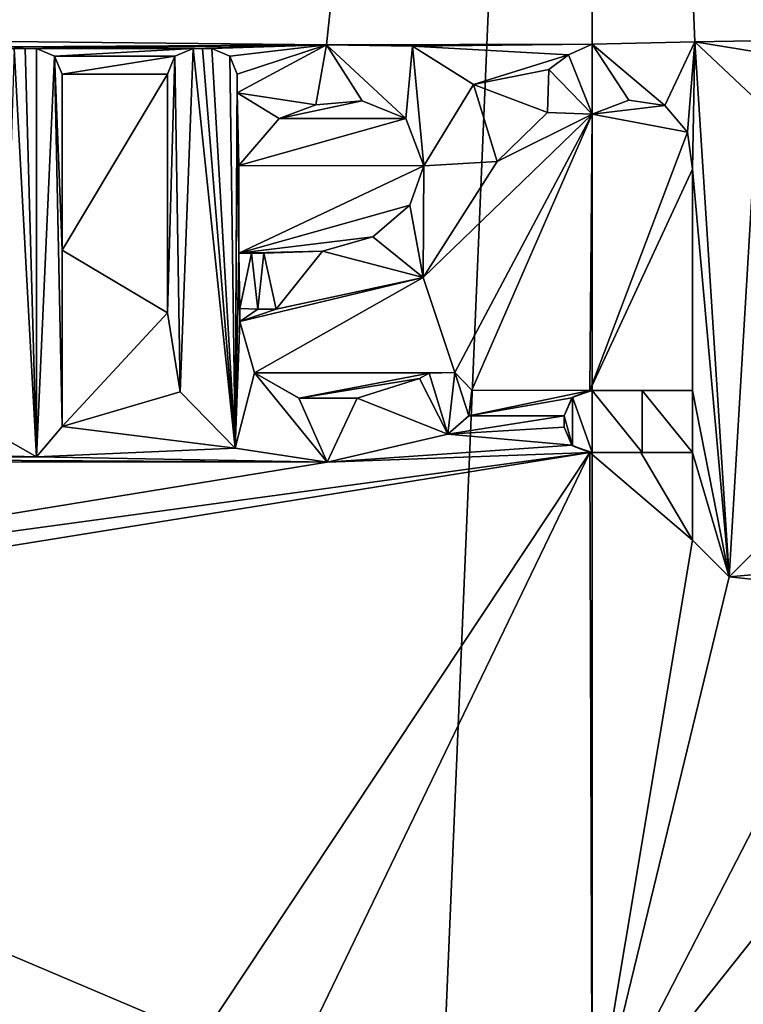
# Model space of a CAD drawing. Header units: millimetres. Extents: x -198 to 35, y -266 to 413.
# Tile 83 of 98: x -51.07 to -48.32, y -41.27 to -37.54. Entities that reach past the tile are written whole.
import ezdxf

# ---------------------------------------------------------------- set-up
doc = ezdxf.new("R2010")
doc.units = ezdxf.units.MM
doc.header["$LTSCALE"] = 87.30003
for name, color, linetype in [('1286', 7, 'CONTINUOUS'), ('1287', 7, 'CONTINUOUS'), ('1288', 7, 'CONTINUOUS'), ('1289', 7, 'CONTINUOUS'), ('1388', 7, 'CONTINUOUS'), ('1391', 7, 'CONTINUOUS'), ('1392', 7, 'CONTINUOUS'), ('1393', 7, 'CONTINUOUS'), ('1394', 7, 'CONTINUOUS'), ('1395', 7, 'CONTINUOUS'), ('1396', 7, 'CONTINUOUS'), ('1397', 7, 'CONTINUOUS'), ('1398', 7, 'CONTINUOUS'), ('1399', 7, 'CONTINUOUS'), ('1400', 7, 'CONTINUOUS'), ('1401', 7, 'CONTINUOUS'), ('1402', 7, 'CONTINUOUS'), ('1403', 7, 'CONTINUOUS'), ('1404', 7, 'CONTINUOUS'), ('1405', 7, 'CONTINUOUS'), ('1406', 7, 'CONTINUOUS'), ('1407', 7, 'CONTINUOUS'), ('1408', 7, 'CONTINUOUS'), ('1409', 7, 'CONTINUOUS'), ('1410', 7, 'CONTINUOUS'), ('1411', 7, 'CONTINUOUS'), ('1412', 7, 'CONTINUOUS'), ('1413', 7, 'CONTINUOUS'), ('1414', 7, 'CONTINUOUS'), ('1415', 7, 'CONTINUOUS'), ('1416', 7, 'CONTINUOUS'), ('1417', 7, 'CONTINUOUS'), ('1418', 7, 'CONTINUOUS'), ('1419', 7, 'CONTINUOUS'), ('1420', 7, 'CONTINUOUS'), ('879', 7, 'CONTINUOUS'), ('923', 7, 'CONTINUOUS')]:
    doc.layers.add(name, color=color, linetype=linetype)

msp = doc.modelspace()

# ---------------------------------------------------------------- linework, layer by layer
at = {"layer": '1286', "color": 7, "linetype": 'Continuous'}
for points in [[(-48.894, -28.1001, 71.9474), (-53.434, -28.0968, 71.3632), (-58.1168, -37.6766, 69.966), (-48.894, -28.1001, 71.9474)], [(-58.047, -37.6469, 69.9929), (-48.894, -28.1001, 71.9474), (-58.1168, -37.6766, 69.966), (-58.047, -37.6469, 69.9929)], [(-57.442, -37.5979, 70.2243), (-48.894, -28.1001, 71.9474), (-58.047, -37.6469, 69.9929), (-57.442, -37.5979, 70.2243)], [(-48.894, -28.1001, 71.9474), (-57.442, -37.5979, 70.2243), (-53.188, -37.5979, 71.4771), (-48.894, -28.1001, 71.9474)], [(-49.903, -37.6321, 71.9196), (-48.894, -28.1001, 71.9474), (-53.188, -37.5979, 71.4771), (-49.903, -37.6321, 71.9196)], [(-48.894, -28.1001, 71.9474), (-49.903, -37.6321, 71.9196), (-48.894, -37.6297, 71.9474), (-48.894, -28.1001, 71.9474)], [(-52.099, -37.6469, 71.6798), (-49.903, -37.6321, 71.9196), (-53.188, -37.5979, 71.4771), (-52.099, -37.6469, 71.6798)], [(-52.0565, -37.6469, 71.6866), (-49.903, -37.6321, 71.9196), (-52.099, -37.6469, 71.6798), (-52.0565, -37.6469, 71.6866)], [(-52.014, -37.6469, 71.6933), (-49.903, -37.6321, 71.9196), (-52.0565, -37.6469, 71.6866), (-52.014, -37.6469, 71.6933)], [(-51.088, -37.6469, 71.8193), (-49.903, -37.6321, 71.9196), (-52.014, -37.6469, 71.6933), (-51.088, -37.6469, 71.8193)], [(-49.903, -37.6321, 71.9196), (-51.088, -37.6469, 71.8193), (-51.0455, -37.6469, 71.8241), (-49.903, -37.6321, 71.9196)], [(-51.003, -37.6469, 71.8288), (-49.903, -37.6321, 71.9196), (-51.0455, -37.6469, 71.8241), (-51.003, -37.6469, 71.8288)], [(-50.409, -37.6469, 71.8854), (-49.903, -37.6321, 71.9196), (-51.003, -37.6469, 71.8288), (-50.409, -37.6469, 71.8854)], [(-50.9343, -37.6754, 71.8363), (-50.409, -37.6469, 71.8854), (-51.003, -37.6469, 71.8288), (-50.9343, -37.6754, 71.8363)], [(-50.4776, -37.6754, 71.8798), (-50.409, -37.6469, 71.8854), (-50.9343, -37.6754, 71.8363), (-50.4776, -37.6754, 71.8798)], [(-50.3735, -37.6469, 71.8883), (-49.903, -37.6321, 71.9196), (-50.409, -37.6469, 71.8854), (-50.3735, -37.6469, 71.8883)], [(-50.338, -37.6469, 71.891), (-49.903, -37.6321, 71.9196), (-50.3735, -37.6469, 71.8883), (-50.338, -37.6469, 71.891)], [(-50.2694, -37.6754, 71.8962), (-49.903, -37.6321, 71.9196), (-50.338, -37.6469, 71.891), (-50.2694, -37.6754, 71.8962)], [(-50.241, -37.7439, 71.8983), (-49.903, -37.6321, 71.9196), (-50.2694, -37.6754, 71.8962), (-50.241, -37.7439, 71.8983)], [(-50.241, -37.8149, 71.8983), (-49.903, -37.6321, 71.9196), (-50.241, -37.7439, 71.8983), (-50.241, -37.8149, 71.8983)], [(-49.903, -37.6321, 71.9196), (-49.5765, -37.6371, 71.9346), (-48.894, -37.6297, 71.9474), (-49.903, -37.6321, 71.9196)], [(-48.894, -37.6297, 71.9474), (-49.5765, -37.6371, 71.9346), (-48.9844, -37.6703, 71.9472), (-48.894, -37.6297, 71.9474)], [(-49.5765, -37.6371, 71.9346), (-49.344, -37.7832, 71.9419), (-48.9844, -37.6703, 71.9472), (-49.5765, -37.6371, 71.9346)], [(-50.906, -37.7439, 71.8394), (-50.4776, -37.6754, 71.8798), (-50.9343, -37.6754, 71.8363), (-50.906, -37.7439, 71.8394)], [(-50.506, -37.7439, 71.8775), (-50.4776, -37.6754, 71.8798), (-50.906, -37.7439, 71.8394), (-50.506, -37.7439, 71.8775)], [(-48.9844, -37.6703, 71.9472), (-49.344, -37.7832, 71.9419), (-49.059, -37.7259, 71.9467), (-48.9844, -37.6703, 71.9472)], [(-49.059, -37.7259, 71.9467), (-49.344, -37.7832, 71.9419), (-49.0637, -37.8891, 71.9466), (-49.059, -37.7259, 71.9467)], [(-50.506, -38.6489, 71.8783), (-50.506, -37.7439, 71.8775), (-50.906, -38.4121, 71.8403), (-50.506, -38.6489, 71.8783)], [(-50.906, -38.4121, 71.8403), (-50.506, -37.7439, 71.8775), (-50.906, -37.7439, 71.8394), (-50.906, -38.4121, 71.8403)], [(-49.344, -37.7832, 71.9419), (-49.255, -38.0749, 71.9439), (-49.0637, -37.8891, 71.9466), (-49.344, -37.7832, 71.9419)], [(-49.9431, -37.8604, 71.9175), (-50.0815, -37.9124, 71.9092), (-49.7676, -37.8457, 71.9266), (-49.9431, -37.8604, 71.9175)], [(-49.7676, -37.8457, 71.9266), (-50.0815, -37.9124, 71.9092), (-49.6013, -37.912, 71.9337), (-49.7676, -37.8457, 71.9266)], [(-50.0815, -37.9124, 71.9092), (-50.235, -38.0899, 71.899), (-49.6013, -37.912, 71.9337), (-50.0815, -37.9124, 71.9092)], [(-49.6013, -37.912, 71.9337), (-50.235, -38.0899, 71.899), (-49.533, -38.0919, 71.9363), (-49.6013, -37.912, 71.9337)], [(-49.255, -38.0749, 71.9439), (-49.5358, -38.5159, 71.9362), (-48.894, -37.8962, 71.9474), (-49.255, -38.0749, 71.9439)], [(-49.5358, -38.5159, 71.9362), (-49.4157, -38.8757, 71.94), (-48.894, -37.8962, 71.9474), (-49.5358, -38.5159, 71.9362)], [(-49.4157, -38.8757, 71.94), (-49.3512, -38.9426, 71.9418), (-48.894, -37.8962, 71.9474), (-49.4157, -38.8757, 71.94)], [(-48.894, -37.8962, 71.9474), (-49.3512, -38.9426, 71.9418), (-48.903, -38.9439, 71.9474), (-48.894, -37.8962, 71.9474)], [(-49.0637, -37.8891, 71.9466), (-49.255, -38.0749, 71.9439), (-48.894, -37.8962, 71.9474), (-49.0637, -37.8891, 71.9466)], [(-49.533, -38.0919, 71.9363), (-50.235, -38.0899, 71.899), (-50.235, -38.4229, 71.8992), (-49.533, -38.0919, 71.9363)], [(-49.5859, -38.2406, 71.9344), (-49.533, -38.0919, 71.9363), (-50.235, -38.4229, 71.8992), (-49.5859, -38.2406, 71.9344)], [(-49.7261, -38.361, 71.9286), (-49.5859, -38.2406, 71.9344), (-50.235, -38.4229, 71.8992), (-49.7261, -38.361, 71.9286)], [(-49.917, -38.4149, 71.9191), (-49.7261, -38.361, 71.9286), (-50.235, -38.4229, 71.8992), (-49.917, -38.4149, 71.9191)], [(-50.906, -39.0809, 71.8412), (-50.506, -38.6489, 71.8783), (-50.906, -38.4121, 71.8403), (-50.906, -39.0809, 71.8412)], [(-50.1875, -38.4229, 71.9025), (-49.917, -38.4149, 71.9191), (-50.235, -38.4229, 71.8992), (-50.1875, -38.4229, 71.9025)], [(-50.14, -38.4229, 71.9057), (-49.917, -38.4149, 71.9191), (-50.1875, -38.4229, 71.9025), (-50.14, -38.4229, 71.9057)], [(-49.5358, -38.5159, 71.9362), (-50.094, -38.6359, 71.9088), (-50.231, -38.6819, 71.8996), (-49.5358, -38.5159, 71.9362)], [(-50.1754, -38.8776, 71.9036), (-49.5358, -38.5159, 71.9362), (-50.231, -38.6819, 71.8996), (-50.1754, -38.8776, 71.9036)], [(-49.4157, -38.8757, 71.94), (-49.5358, -38.5159, 71.9362), (-50.1754, -38.8776, 71.9036), (-49.4157, -38.8757, 71.94)], [(-50.4578, -38.9491, 71.8825), (-50.506, -38.6489, 71.8783), (-50.906, -39.0809, 71.8412), (-50.4578, -38.9491, 71.8825)], [(-50.231, -38.6329, 71.8996), (-50.231, -38.6819, 71.8996), (-50.1633, -38.6355, 71.9042), (-50.231, -38.6329, 71.8996)], [(-50.231, -38.6819, 71.8996), (-50.094, -38.6359, 71.9088), (-50.1633, -38.6355, 71.9042), (-50.231, -38.6819, 71.8996)], [(-49.513, -38.8779, 71.9371), (-49.4157, -38.8757, 71.94), (-50.1754, -38.8776, 71.9036), (-49.513, -38.8779, 71.9371)], [(-50.0067, -38.9738, 71.9143), (-49.513, -38.8779, 71.9371), (-50.1754, -38.8776, 71.9036), (-50.0067, -38.9738, 71.9143)], [(-49.549, -38.8989, 71.9358), (-49.513, -38.8779, 71.9371), (-50.0067, -38.9738, 71.9143), (-49.549, -38.8989, 71.9358)], [(-49.7856, -38.9732, 71.926), (-49.549, -38.8989, 71.9358), (-50.0067, -38.9738, 71.9143), (-49.7856, -38.9732, 71.926)], [(-50.2494, -39.163, 71.8986), (-50.4578, -38.9491, 71.8825), (-50.906, -39.0809, 71.8412), (-50.2494, -39.163, 71.8986)], [(-49.3512, -38.9426, 71.9418), (-49.362, -39.0397, 71.9415), (-48.903, -38.9439, 71.9474), (-49.3512, -38.9426, 71.9418)], [(-48.903, -38.9439, 71.9474), (-49.362, -39.0397, 71.9415), (-48.9714, -38.9722, 71.9473), (-48.903, -38.9439, 71.9474)], [(-48.9714, -38.9722, 71.9473), (-49.362, -39.0397, 71.9415), (-49, -39.0409, 71.9471), (-48.9714, -38.9722, 71.9473)], [(-49.362, -39.0397, 71.9415), (-49.442, -39.1099, 71.9393), (-49, -39.0409, 71.9471), (-49.362, -39.0397, 71.9415)], [(-49, -39.0409, 71.9471), (-49.442, -39.1099, 71.9393), (-49, -39.0829, 71.9471), (-49, -39.0409, 71.9471)], [(-51.0025, -39.1961, 71.8312), (-50.2494, -39.163, 71.8986), (-50.906, -39.0809, 71.8412), (-51.0025, -39.1961, 71.8312)], [(-49.442, -39.1099, 71.9393), (-49.9001, -39.2159, 71.9203), (-48.9715, -39.1517, 71.9473), (-49.442, -39.1099, 71.9393)], [(-49, -39.0829, 71.9471), (-49.442, -39.1099, 71.9393), (-48.9715, -39.1517, 71.9473), (-49, -39.0829, 71.9471)], [(-51.1329, -39.1209, 71.8165), (-51.4662, -39.1833, 71.776), (-51.0025, -39.1961, 71.8312), (-51.1329, -39.1209, 71.8165)], [(-48.9715, -39.1517, 71.9473), (-49.9001, -39.2159, 71.9203), (-48.903, -39.1799, 71.9474), (-48.9715, -39.1517, 71.9473)], [(-53.614, -39.8214, 71.3982), (-53.7533, -39.9609, 71.3677), (-48.903, -39.1799, 71.9474), (-53.614, -39.8214, 71.3982)], [(-48.903, -39.1799, 71.9474), (-53.7533, -39.9609, 71.3677), (-50.3728, -41.3959, 71.8911), (-48.903, -39.1799, 71.9474)], [(-49.9001, -39.2159, 71.9203), (-53.614, -39.8214, 71.3982), (-48.903, -39.1799, 71.9474), (-49.9001, -39.2159, 71.9203)], [(-51.4662, -39.1833, 71.776), (-51.7578, -39.2062, 71.7362), (-51.0025, -39.1961, 71.8312), (-51.4662, -39.1833, 71.776)], [(-49.9001, -39.2159, 71.9203), (-50.2494, -39.163, 71.8986), (-51.0025, -39.1961, 71.8312), (-49.9001, -39.2159, 71.9203)], [(-50.1028, -41.6661, 71.9097), (-48.903, -39.1799, 71.9474), (-50.3728, -41.3959, 71.8911), (-50.1028, -41.6661, 71.9097)], [(-48.894, -41.7922, 71.9474), (-48.903, -39.1799, 71.9474), (-50.1028, -41.6661, 71.9097), (-48.894, -41.7922, 71.9474)], [(-49.9001, -39.2159, 71.9203), (-53.2403, -39.2135, 71.4751), (-53.614, -39.8214, 71.3982), (-49.9001, -39.2159, 71.9203)], [(-49.9001, -39.2159, 71.9203), (-51.7578, -39.2062, 71.7362), (-53.2403, -39.2135, 71.4751), (-49.9001, -39.2159, 71.9203)], [(-51.7578, -39.2062, 71.7362), (-49.9001, -39.2159, 71.9203), (-51.0025, -39.1961, 71.8312), (-51.7578, -39.2062, 71.7362)], [(-50.3728, -41.3959, 71.8911), (-53.7533, -39.9609, 71.3677), (-52.7079, -42.5386, 71.5936), (-50.3728, -41.3959, 71.8911)]]:
    msp.add_3dface(points, dxfattribs=at)
at = {"layer": '1287', "color": 7, "linetype": 'Continuous'}
for points in [[(-44.354, -28.0968, 71.3632), (-48.894, -28.1001, 71.9474), (-40.939, -37.5979, 70.4397), (-44.354, -28.0968, 71.3632)], [(-48.894, -28.1001, 71.9474), (-48.894, -37.6297, 71.9474), (-48.5051, -37.6211, 71.9433), (-48.894, -28.1001, 71.9474)], [(-40.939, -37.5979, 70.4397), (-48.894, -28.1001, 71.9474), (-47.167, -37.5979, 71.8672), (-40.939, -37.5979, 70.4397)], [(-47.167, -37.5979, 71.8672), (-48.894, -28.1001, 71.9474), (-48.5051, -37.6211, 71.9433), (-47.167, -37.5979, 71.8672)], [(-47.6819, -37.7549, 71.9075), (-47.167, -37.5979, 71.8672), (-48.5051, -37.6211, 71.9433), (-47.6819, -37.7549, 71.9075)], [(-48.267, -37.8449, 71.9366), (-47.6819, -37.7549, 71.9075), (-48.5051, -37.6211, 71.9433), (-48.267, -37.8449, 71.9366)], [(-48.7551, -37.8423, 71.9469), (-48.894, -37.8962, 71.9474), (-48.6186, -37.8623, 71.9453), (-48.7551, -37.8423, 71.9469)], [(-48.6186, -37.8623, 71.9453), (-48.894, -37.8962, 71.9474), (-48.5328, -37.9636, 71.9438), (-48.6186, -37.8623, 71.9453)], [(-48.894, -37.8962, 71.9474), (-48.903, -38.9439, 71.9474), (-48.5328, -37.9636, 71.9438), (-48.894, -37.8962, 71.9474)], [(-48.5328, -37.9636, 71.9438), (-48.903, -38.9439, 71.9474), (-48.513, -38.1049, 71.9434), (-48.5328, -37.9636, 71.9438)], [(-48.513, -38.1049, 71.9434), (-48.903, -38.9439, 71.9474), (-48.513, -38.9439, 71.9435), (-48.513, -38.1049, 71.9434)], [(-48.513, -38.9439, 71.9435), (-48.903, -38.9439, 71.9474), (-48.7097, -38.9439, 71.9465), (-48.513, -38.9439, 71.9435)], [(-48.903, -39.1799, 71.9474), (-48.894, -41.7922, 71.9474), (-48.513, -39.5119, 71.9435), (-48.903, -39.1799, 71.9474)], [(-48.7097, -39.1799, 71.9465), (-48.903, -39.1799, 71.9474), (-48.513, -39.5119, 71.9435), (-48.7097, -39.1799, 71.9465)], [(-48.513, -39.1799, 71.9435), (-48.7097, -39.1799, 71.9465), (-48.513, -39.5119, 71.9435), (-48.513, -39.1799, 71.9435)], [(-48.513, -39.5119, 71.9435), (-48.894, -41.7922, 71.9474), (-48.3741, -39.6509, 71.9402), (-48.513, -39.5119, 71.9435)], [(-48.3741, -39.6509, 71.9402), (-47.8855, -39.6083, 71.9204), (-48.235, -39.5119, 71.9358), (-48.3741, -39.6509, 71.9402)], [(-47.822, -39.7089, 71.9169), (-47.8855, -39.6083, 71.9204), (-48.3741, -39.6509, 71.9402), (-47.822, -39.7089, 71.9169)], [(-48.894, -41.7922, 71.9474), (-47.822, -39.7089, 71.9169), (-48.3741, -39.6509, 71.9402), (-48.894, -41.7922, 71.9474)], [(-48.894, -83.607, 71.9474), (-38.275, -87.7122, 70.5089), (-39.644, -39.6929, 69.9948), (-48.894, -83.607, 71.9474)], [(-48.894, -59.4188, 71.9474), (-48.894, -83.607, 71.9474), (-39.644, -39.6929, 69.9948), (-48.894, -59.4188, 71.9474)], [(-48.894, -59.4188, 71.9474), (-39.644, -39.6929, 69.9948), (-45.0659, -46.15, 71.6057), (-48.894, -59.4188, 71.9474)], [(-47.822, -39.7089, 71.9169), (-48.894, -41.7922, 71.9474), (-47.3624, -39.8663, 71.8859), (-47.822, -39.7089, 71.9169)], [(-48.894, -41.7922, 71.9474), (-45.3212, -39.9609, 71.6263), (-47.3624, -39.8663, 71.8859), (-48.894, -41.7922, 71.9474)], [(-45.3212, -39.9609, 71.6263), (-48.894, -41.7922, 71.9474), (-46.2653, -41.6286, 71.7733), (-45.3212, -39.9609, 71.6263)]]:
    msp.add_3dface(points, dxfattribs=at)
at = {"layer": '1288', "color": 7, "linetype": 'Continuous'}
for points in [[(-51.0025, -39.1961, 71.8815), (-51.088, -37.6469, 71.8696), (-51.1329, -39.1209, 71.8669), (-51.0025, -39.1961, 71.8815)], [(-51.0455, -37.6469, 71.8744), (-51.088, -37.6469, 71.8696), (-51.0025, -39.1961, 71.8815), (-51.0455, -37.6469, 71.8744)], [(-51.003, -37.6469, 71.8791), (-51.0455, -37.6469, 71.8744), (-51.0025, -39.1961, 71.8815), (-51.003, -37.6469, 71.8791)], [(-50.9343, -37.6754, 71.8866), (-51.003, -37.6469, 71.8791), (-51.0025, -39.1961, 71.8815), (-50.9343, -37.6754, 71.8866)], [(-50.4776, -37.6754, 71.93), (-50.4578, -38.9491, 71.9327), (-50.409, -37.6469, 71.9356), (-50.4776, -37.6754, 71.93)], [(-50.4578, -38.9491, 71.9327), (-50.2494, -39.163, 71.9487), (-50.409, -37.6469, 71.9356), (-50.4578, -38.9491, 71.9327)], [(-50.409, -37.6469, 71.9356), (-50.2494, -39.163, 71.9487), (-50.3735, -37.6469, 71.9384), (-50.409, -37.6469, 71.9356)], [(-50.3735, -37.6469, 71.9384), (-50.2494, -39.163, 71.9487), (-50.338, -37.6469, 71.9412), (-50.3735, -37.6469, 71.9384)], [(-50.338, -37.6469, 71.9412), (-50.2494, -39.163, 71.9487), (-50.2694, -37.6754, 71.9463), (-50.338, -37.6469, 71.9412)], [(-50.241, -37.8149, 71.9485), (-49.943, -37.8604, 71.9676), (-49.903, -37.6321, 71.9697), (-50.241, -37.8149, 71.9485)], [(-49.943, -37.8604, 71.9676), (-49.7676, -37.8457, 71.9766), (-49.903, -37.6321, 71.9697), (-49.943, -37.8604, 71.9676)], [(-49.7676, -37.8457, 71.9766), (-49.6013, -37.912, 71.9838), (-49.903, -37.6321, 71.9697), (-49.7676, -37.8457, 71.9766)], [(-49.903, -37.6321, 71.9697), (-49.6013, -37.912, 71.9838), (-49.5765, -37.6371, 71.9847), (-49.903, -37.6321, 71.9697)], [(-49.6013, -37.912, 71.9838), (-49.533, -38.0919, 71.9863), (-49.5765, -37.6371, 71.9847), (-49.6013, -37.912, 71.9838)], [(-49.5765, -37.6371, 71.9847), (-49.533, -38.0919, 71.9863), (-49.344, -37.7833, 71.9919), (-49.5765, -37.6371, 71.9847)], [(-48.9844, -37.6703, 71.9972), (-48.894, -37.8962, 71.9974), (-48.894, -37.6297, 71.9974), (-48.9844, -37.6703, 71.9972)], [(-50.906, -39.0809, 71.8915), (-50.9343, -37.6754, 71.8866), (-51.0025, -39.1961, 71.8815), (-50.906, -39.0809, 71.8915)], [(-50.906, -37.7439, 71.8897), (-50.9343, -37.6754, 71.8866), (-50.906, -38.4121, 71.8906), (-50.906, -37.7439, 71.8897)], [(-50.906, -38.4121, 71.8906), (-50.9343, -37.6754, 71.8866), (-50.906, -39.0809, 71.8915), (-50.906, -38.4121, 71.8906)], [(-50.506, -38.6489, 71.9285), (-50.4578, -38.9491, 71.9327), (-50.4776, -37.6754, 71.93), (-50.506, -38.6489, 71.9285)], [(-50.506, -37.7439, 71.9277), (-50.506, -38.6489, 71.9285), (-50.4776, -37.6754, 71.93), (-50.506, -37.7439, 71.9277)], [(-50.2694, -37.6754, 71.9463), (-50.2494, -39.163, 71.9487), (-50.241, -37.7439, 71.9484), (-50.2694, -37.6754, 71.9463)], [(-49.059, -37.7259, 71.9967), (-48.894, -37.8962, 71.9974), (-48.9844, -37.6703, 71.9972), (-49.059, -37.7259, 71.9967)], [(-49.0637, -37.8891, 71.9967), (-48.894, -37.8962, 71.9974), (-49.059, -37.7259, 71.9967), (-49.0637, -37.8891, 71.9967)], [(-50.241, -37.7439, 71.9484), (-50.2494, -39.163, 71.9487), (-50.241, -37.8149, 71.9485), (-50.241, -37.7439, 71.9484)], [(-49.344, -37.7833, 71.9919), (-49.533, -38.0919, 71.9863), (-49.255, -38.0749, 71.9939), (-49.344, -37.7833, 71.9919)], [(-50.2494, -39.163, 71.9487), (-50.235, -38.4229, 71.9493), (-50.241, -37.8149, 71.9485), (-50.2494, -39.163, 71.9487)], [(-50.235, -38.4229, 71.9493), (-50.235, -38.0899, 71.9491), (-50.241, -37.8149, 71.9485), (-50.235, -38.4229, 71.9493)], [(-50.235, -38.0899, 71.9491), (-50.0815, -37.9124, 71.9593), (-50.241, -37.8149, 71.9485), (-50.235, -38.0899, 71.9491)], [(-50.0815, -37.9124, 71.9593), (-49.943, -37.8604, 71.9676), (-50.241, -37.8149, 71.9485), (-50.0815, -37.9124, 71.9593)], [(-49.533, -38.0919, 71.9863), (-49.5859, -38.2406, 71.9844), (-49.5357, -38.5159, 71.9863), (-49.533, -38.0919, 71.9863)], [(-49.255, -38.0749, 71.9939), (-49.533, -38.0919, 71.9863), (-49.5357, -38.5159, 71.9863), (-49.255, -38.0749, 71.9939)], [(-49.5859, -38.2406, 71.9844), (-49.7261, -38.3609, 71.9787), (-49.5357, -38.5159, 71.9863), (-49.5859, -38.2406, 71.9844)], [(-49.7261, -38.3609, 71.9787), (-49.917, -38.4149, 71.9692), (-49.5357, -38.5159, 71.9863), (-49.7261, -38.3609, 71.9787)], [(-50.231, -38.6819, 71.9497), (-50.235, -38.4229, 71.9493), (-50.2494, -39.163, 71.9487), (-50.231, -38.6819, 71.9497)], [(-50.1875, -38.4229, 71.9526), (-50.235, -38.4229, 71.9493), (-50.231, -38.6329, 71.9497), (-50.1875, -38.4229, 71.9526)], [(-50.231, -38.6329, 71.9497), (-50.235, -38.4229, 71.9493), (-50.231, -38.6819, 71.9497), (-50.231, -38.6329, 71.9497)], [(-50.1633, -38.6355, 71.9544), (-50.1875, -38.4229, 71.9526), (-50.231, -38.6329, 71.9497), (-50.1633, -38.6355, 71.9544)], [(-50.14, -38.4229, 71.9558), (-50.1875, -38.4229, 71.9526), (-50.1633, -38.6355, 71.9544), (-50.14, -38.4229, 71.9558)], [(-50.094, -38.6359, 71.9589), (-50.14, -38.4229, 71.9558), (-50.1633, -38.6355, 71.9544), (-50.094, -38.6359, 71.9589)], [(-49.917, -38.4149, 71.9692), (-50.14, -38.4229, 71.9558), (-50.094, -38.6359, 71.9589), (-49.917, -38.4149, 71.9692)], [(-49.917, -38.4149, 71.9692), (-50.094, -38.6359, 71.9589), (-49.5357, -38.5159, 71.9863), (-49.917, -38.4149, 71.9692)], [(-50.1754, -38.8776, 71.9537), (-50.231, -38.6819, 71.9497), (-50.2494, -39.163, 71.9487), (-50.1754, -38.8776, 71.9537)], [(-49.9001, -39.2159, 71.9704), (-50.1754, -38.8776, 71.9537), (-50.2494, -39.163, 71.9487), (-49.9001, -39.2159, 71.9704)], [(-50.0068, -38.9738, 71.9644), (-50.1754, -38.8776, 71.9537), (-49.9001, -39.2159, 71.9704), (-50.0068, -38.9738, 71.9644)], [(-49.513, -38.8779, 71.9871), (-49.549, -38.8989, 71.9859), (-49.442, -39.1099, 71.9893), (-49.513, -38.8779, 71.9871)], [(-49.4157, -38.8757, 71.9901), (-49.513, -38.8779, 71.9871), (-49.442, -39.1099, 71.9893), (-49.4157, -38.8757, 71.9901)], [(-49.362, -39.0397, 71.9915), (-49.4157, -38.8757, 71.9901), (-49.442, -39.1099, 71.9893), (-49.362, -39.0397, 71.9915)], [(-49.3512, -38.9426, 71.9918), (-49.4157, -38.8757, 71.9901), (-49.362, -39.0397, 71.9915), (-49.3512, -38.9426, 71.9918)], [(-49.549, -38.8989, 71.9859), (-49.7856, -38.9732, 71.9761), (-49.442, -39.1099, 71.9893), (-49.549, -38.8989, 71.9859)], [(-48.9683, -38.9692, 71.9973), (-48.894, -39.1799, 71.9974), (-48.894, -38.9439, 71.9974), (-48.9683, -38.9692, 71.9973)], [(-49.7856, -38.9732, 71.9761), (-50.0068, -38.9738, 71.9644), (-49.9001, -39.2159, 71.9704), (-49.7856, -38.9732, 71.9761)], [(-49.442, -39.1099, 71.9893), (-49.7856, -38.9732, 71.9761), (-49.9001, -39.2159, 71.9704), (-49.442, -39.1099, 71.9893)], [(-49, -39.0409, 71.9971), (-48.9683, -39.1546, 71.9973), (-48.9683, -38.9692, 71.9973), (-49, -39.0409, 71.9971)], [(-48.9683, -39.1546, 71.9973), (-48.894, -39.1799, 71.9974), (-48.9683, -38.9692, 71.9973), (-48.9683, -39.1546, 71.9973)], [(-49, -39.0829, 71.9971), (-48.9683, -39.1546, 71.9973), (-49, -39.0409, 71.9971), (-49, -39.0829, 71.9971)]]:
    msp.add_3dface(points, dxfattribs=at)
at = {"layer": '1289', "color": 7, "linetype": 'Continuous'}
for points in [[(-48.894, -37.6297, 71.9974), (-48.6186, -37.8623, 71.9954), (-48.5051, -37.6211, 71.9933), (-48.894, -37.6297, 71.9974)], [(-48.6186, -37.8623, 71.9954), (-48.5328, -37.9636, 71.9939), (-48.5051, -37.6211, 71.9933), (-48.6186, -37.8623, 71.9954)], [(-48.5328, -37.9636, 71.9939), (-48.513, -38.1049, 71.9935), (-48.5051, -37.6211, 71.9933), (-48.5328, -37.9636, 71.9939)], [(-48.5051, -37.6211, 71.9933), (-48.513, -38.1049, 71.9935), (-48.3741, -39.6509, 71.9902), (-48.5051, -37.6211, 71.9933)], [(-48.267, -37.8449, 71.9867), (-48.5051, -37.6211, 71.9933), (-48.3741, -39.6509, 71.9902), (-48.267, -37.8449, 71.9867)], [(-48.894, -37.6297, 71.9974), (-48.894, -37.8962, 71.9974), (-48.755, -37.8423, 71.9969), (-48.894, -37.6297, 71.9974)], [(-48.6186, -37.8623, 71.9954), (-48.894, -37.6297, 71.9974), (-48.755, -37.8423, 71.9969), (-48.6186, -37.8623, 71.9954)], [(-48.235, -39.5119, 71.9858), (-48.267, -37.8449, 71.9867), (-48.3741, -39.6509, 71.9902), (-48.235, -39.5119, 71.9858)], [(-48.513, -38.1049, 71.9935), (-48.513, -38.9439, 71.9935), (-48.3741, -39.6509, 71.9902), (-48.513, -38.1049, 71.9935)], [(-48.894, -38.9439, 71.9974), (-48.894, -39.1799, 71.9974), (-48.7042, -39.1799, 71.9965), (-48.894, -38.9439, 71.9974)], [(-48.7042, -38.9439, 71.9965), (-48.894, -38.9439, 71.9974), (-48.7042, -39.1799, 71.9965), (-48.7042, -38.9439, 71.9965)], [(-48.513, -38.9439, 71.9935), (-48.7042, -38.9439, 71.9965), (-48.513, -39.1799, 71.9935), (-48.513, -38.9439, 71.9935)], [(-48.513, -39.1799, 71.9935), (-48.7042, -38.9439, 71.9965), (-48.7042, -39.1799, 71.9965), (-48.513, -39.1799, 71.9935)], [(-48.3741, -39.6509, 71.9902), (-48.513, -38.9439, 71.9935), (-48.513, -39.1799, 71.9935), (-48.3741, -39.6509, 71.9902)], [(-48.513, -39.5119, 71.9935), (-48.3741, -39.6509, 71.9902), (-48.513, -39.1799, 71.9935), (-48.513, -39.5119, 71.9935)]]:
    msp.add_3dface(points, dxfattribs=at)
at = {"layer": '1388', "color": 7, "linetype": 'Continuous'}
for points in [[(-48.5051, -37.6211, 71.9433), (-48.894, -37.6297, 71.9474), (-48.5051, -37.6211, 71.9933), (-48.5051, -37.6211, 71.9433)], [(-48.894, -37.6297, 71.9474), (-48.894, -37.6297, 71.9974), (-48.5051, -37.6211, 71.9933), (-48.894, -37.6297, 71.9474)], [(-48.267, -37.8449, 71.9366), (-48.5051, -37.6211, 71.9433), (-48.267, -37.8449, 71.9867), (-48.267, -37.8449, 71.9366)], [(-48.5051, -37.6211, 71.9433), (-48.5051, -37.6211, 71.9933), (-48.267, -37.8449, 71.9867), (-48.5051, -37.6211, 71.9433)], [(-48.894, -37.6297, 71.9474), (-48.9844, -37.6703, 71.9472), (-48.894, -37.6297, 71.9974), (-48.894, -37.6297, 71.9474)], [(-48.9844, -37.6703, 71.9472), (-48.9844, -37.6703, 71.9972), (-48.894, -37.6297, 71.9974), (-48.9844, -37.6703, 71.9472)], [(-48.9844, -37.6703, 71.9472), (-49.059, -37.7259, 71.9467), (-48.9844, -37.6703, 71.9972), (-48.9844, -37.6703, 71.9472)], [(-49.059, -37.7259, 71.9467), (-49.059, -37.7259, 71.9967), (-48.9844, -37.6703, 71.9972), (-49.059, -37.7259, 71.9467)]]:
    msp.add_3dface(points, dxfattribs=at)
at = {"layer": '1391', "color": 7, "linetype": 'Continuous'}
for points in [[(-48.513, -39.5119, 71.9435), (-48.3741, -39.6509, 71.9402), (-48.513, -39.5119, 71.9935), (-48.513, -39.5119, 71.9435)], [(-48.3741, -39.6509, 71.9402), (-48.3741, -39.6509, 71.9902), (-48.513, -39.5119, 71.9935), (-48.3741, -39.6509, 71.9402)], [(-48.3741, -39.6509, 71.9402), (-48.235, -39.5119, 71.9358), (-48.3741, -39.6509, 71.9902), (-48.3741, -39.6509, 71.9402)], [(-48.235, -39.5119, 71.9358), (-48.235, -39.5119, 71.9858), (-48.3741, -39.6509, 71.9902), (-48.235, -39.5119, 71.9358)]]:
    msp.add_3dface(points, dxfattribs=at)
at = {"layer": '1392', "color": 7, "linetype": 'Continuous'}
for points in [[(-48.513, -39.1799, 71.9435), (-48.513, -39.5119, 71.9435), (-48.513, -39.1799, 71.9935), (-48.513, -39.1799, 71.9435)], [(-48.513, -39.5119, 71.9435), (-48.513, -39.5119, 71.9935), (-48.513, -39.1799, 71.9935), (-48.513, -39.5119, 71.9435)]]:
    msp.add_3dface(points, dxfattribs=at)
at = {"layer": '1393', "color": 7, "linetype": 'Continuous'}
for points in [[(-48.903, -39.1799, 71.9474), (-48.894, -39.1799, 71.9974), (-48.9036, -39.1799, 71.9734), (-48.903, -39.1799, 71.9474)], [(-48.903, -39.1799, 71.9474), (-48.7097, -39.1799, 71.9465), (-48.894, -39.1799, 71.9974), (-48.903, -39.1799, 71.9474)], [(-48.894, -39.1799, 71.9974), (-48.7097, -39.1799, 71.9465), (-48.7042, -39.1799, 71.9965), (-48.894, -39.1799, 71.9974)], [(-48.7097, -39.1799, 71.9465), (-48.513, -39.1799, 71.9435), (-48.7042, -39.1799, 71.9965), (-48.7097, -39.1799, 71.9465)], [(-48.513, -39.1799, 71.9435), (-48.513, -39.1799, 71.9935), (-48.7042, -39.1799, 71.9965), (-48.513, -39.1799, 71.9435)]]:
    msp.add_3dface(points, dxfattribs=at)
at = {"layer": '1394', "color": 7, "linetype": 'Continuous'}
for points in [[(-49, -39.0829, 71.9471), (-48.9715, -39.1517, 71.9473), (-49, -39.0829, 71.9971), (-49, -39.0829, 71.9471)], [(-48.9715, -39.1517, 71.9473), (-48.9683, -39.1546, 71.9973), (-49, -39.0829, 71.9971), (-48.9715, -39.1517, 71.9473)], [(-48.9715, -39.1517, 71.9473), (-48.903, -39.1799, 71.9474), (-48.9683, -39.1546, 71.9973), (-48.9715, -39.1517, 71.9473)], [(-48.9683, -39.1546, 71.9973), (-48.903, -39.1799, 71.9474), (-48.9036, -39.1799, 71.9734), (-48.9683, -39.1546, 71.9973)], [(-48.894, -39.1799, 71.9974), (-48.9683, -39.1546, 71.9973), (-48.9036, -39.1799, 71.9734), (-48.894, -39.1799, 71.9974)]]:
    msp.add_3dface(points, dxfattribs=at)
at = {"layer": '1395', "color": 7, "linetype": 'Continuous'}
for points in [[(-49, -39.0409, 71.9471), (-49, -39.0829, 71.9471), (-49, -39.0409, 71.9971), (-49, -39.0409, 71.9471)], [(-49, -39.0829, 71.9471), (-49, -39.0829, 71.9971), (-49, -39.0409, 71.9971), (-49, -39.0829, 71.9471)]]:
    msp.add_3dface(points, dxfattribs=at)
at = {"layer": '1396', "color": 7, "linetype": 'Continuous'}
for points in [[(-48.903, -38.9439, 71.9474), (-48.9714, -38.9722, 71.9473), (-48.9036, -38.9439, 71.9734), (-48.903, -38.9439, 71.9474)], [(-48.9714, -38.9722, 71.9473), (-48.9683, -38.9692, 71.9973), (-48.9036, -38.9439, 71.9734), (-48.9714, -38.9722, 71.9473)], [(-48.9683, -38.9692, 71.9973), (-48.894, -38.9439, 71.9974), (-48.9036, -38.9439, 71.9734), (-48.9683, -38.9692, 71.9973)], [(-48.9714, -38.9722, 71.9473), (-49, -39.0409, 71.9471), (-48.9683, -38.9692, 71.9973), (-48.9714, -38.9722, 71.9473)], [(-49, -39.0409, 71.9471), (-49, -39.0409, 71.9971), (-48.9683, -38.9692, 71.9973), (-49, -39.0409, 71.9471)]]:
    msp.add_3dface(points, dxfattribs=at)
at = {"layer": '1397', "color": 7, "linetype": 'Continuous'}
for points in [[(-48.894, -38.9439, 71.9974), (-48.903, -38.9439, 71.9474), (-48.9036, -38.9439, 71.9734), (-48.894, -38.9439, 71.9974)], [(-48.7097, -38.9439, 71.9465), (-48.903, -38.9439, 71.9474), (-48.894, -38.9439, 71.9974), (-48.7097, -38.9439, 71.9465)], [(-48.7097, -38.9439, 71.9465), (-48.894, -38.9439, 71.9974), (-48.7042, -38.9439, 71.9965), (-48.7097, -38.9439, 71.9465)], [(-48.513, -38.9439, 71.9435), (-48.7097, -38.9439, 71.9465), (-48.513, -38.9439, 71.9935), (-48.513, -38.9439, 71.9435)], [(-48.7097, -38.9439, 71.9465), (-48.7042, -38.9439, 71.9965), (-48.513, -38.9439, 71.9935), (-48.7097, -38.9439, 71.9465)]]:
    msp.add_3dface(points, dxfattribs=at)
at = {"layer": '1398', "color": 7, "linetype": 'Continuous'}
for points in [[(-48.513, -38.1049, 71.9434), (-48.513, -38.9439, 71.9435), (-48.513, -38.1049, 71.9935), (-48.513, -38.1049, 71.9434)], [(-48.513, -38.9439, 71.9435), (-48.513, -38.9439, 71.9935), (-48.513, -38.1049, 71.9935), (-48.513, -38.9439, 71.9435)]]:
    msp.add_3dface(points, dxfattribs=at)
at = {"layer": '1399', "color": 7, "linetype": 'Continuous'}
for points in [[(-49.059, -37.7259, 71.9467), (-49.0637, -37.8891, 71.9466), (-49.059, -37.7259, 71.9967), (-49.059, -37.7259, 71.9467)], [(-49.0637, -37.8891, 71.9466), (-49.0637, -37.8891, 71.9967), (-49.059, -37.7259, 71.9967), (-49.0637, -37.8891, 71.9466)], [(-48.894, -37.8962, 71.9474), (-48.7551, -37.8423, 71.9469), (-48.894, -37.8962, 71.9974), (-48.894, -37.8962, 71.9474)], [(-48.894, -37.8962, 71.9974), (-48.7551, -37.8423, 71.9469), (-48.755, -37.8423, 71.9969), (-48.894, -37.8962, 71.9974)], [(-48.7551, -37.8423, 71.9469), (-48.6186, -37.8623, 71.9453), (-48.755, -37.8423, 71.9969), (-48.7551, -37.8423, 71.9469)], [(-48.6186, -37.8623, 71.9453), (-48.6186, -37.8623, 71.9954), (-48.755, -37.8423, 71.9969), (-48.6186, -37.8623, 71.9453)], [(-48.6186, -37.8623, 71.9453), (-48.5328, -37.9636, 71.9438), (-48.6186, -37.8623, 71.9954), (-48.6186, -37.8623, 71.9453)], [(-48.5328, -37.9636, 71.9438), (-48.5328, -37.9636, 71.9939), (-48.6186, -37.8623, 71.9954), (-48.5328, -37.9636, 71.9438)], [(-49.0637, -37.8891, 71.9466), (-48.894, -37.8962, 71.9474), (-49.0637, -37.8891, 71.9967), (-49.0637, -37.8891, 71.9466)], [(-48.894, -37.8962, 71.9474), (-48.894, -37.8962, 71.9974), (-49.0637, -37.8891, 71.9967), (-48.894, -37.8962, 71.9474)], [(-48.5328, -37.9636, 71.9438), (-48.513, -38.1049, 71.9434), (-48.5328, -37.9636, 71.9939), (-48.5328, -37.9636, 71.9438)], [(-48.513, -38.1049, 71.9434), (-48.513, -38.1049, 71.9935), (-48.5328, -37.9636, 71.9939), (-48.513, -38.1049, 71.9434)]]:
    msp.add_3dface(points, dxfattribs=at)
at = {"layer": '1400', "color": 7, "linetype": 'Continuous'}
for points in [[(-50.235, -38.4229, 71.8992), (-50.235, -38.0899, 71.899), (-50.235, -38.4229, 71.9493), (-50.235, -38.4229, 71.8992)], [(-50.235, -38.0899, 71.899), (-50.235, -38.0899, 71.9491), (-50.235, -38.4229, 71.9493), (-50.235, -38.0899, 71.899)]]:
    msp.add_3dface(points, dxfattribs=at)
at = {"layer": '1401', "color": 7, "linetype": 'Continuous'}
for points in [[(-50.1875, -38.4229, 71.9025), (-50.235, -38.4229, 71.8992), (-50.1875, -38.4229, 71.9526), (-50.1875, -38.4229, 71.9025)], [(-50.235, -38.4229, 71.8992), (-50.235, -38.4229, 71.9493), (-50.1875, -38.4229, 71.9526), (-50.235, -38.4229, 71.8992)], [(-50.14, -38.4229, 71.9057), (-50.1875, -38.4229, 71.9025), (-50.14, -38.4229, 71.9558), (-50.14, -38.4229, 71.9057)], [(-50.1875, -38.4229, 71.9025), (-50.1875, -38.4229, 71.9526), (-50.14, -38.4229, 71.9558), (-50.1875, -38.4229, 71.9025)]]:
    msp.add_3dface(points, dxfattribs=at)
at = {"layer": '1402', "color": 7, "linetype": 'Continuous'}
for points in [[(-49.533, -38.0919, 71.9363), (-49.5859, -38.2406, 71.9344), (-49.533, -38.0919, 71.9863), (-49.533, -38.0919, 71.9363)], [(-49.5859, -38.2406, 71.9344), (-49.5859, -38.2406, 71.9844), (-49.533, -38.0919, 71.9863), (-49.5859, -38.2406, 71.9344)], [(-49.5859, -38.2406, 71.9344), (-49.7261, -38.361, 71.9286), (-49.5859, -38.2406, 71.9844), (-49.5859, -38.2406, 71.9344)], [(-49.7261, -38.361, 71.9286), (-49.7261, -38.3609, 71.9787), (-49.5859, -38.2406, 71.9844), (-49.7261, -38.361, 71.9286)], [(-49.7261, -38.361, 71.9286), (-49.917, -38.4149, 71.9692), (-49.7261, -38.3609, 71.9787), (-49.7261, -38.361, 71.9286)], [(-49.7261, -38.361, 71.9286), (-49.917, -38.4149, 71.9191), (-49.917, -38.4149, 71.9692), (-49.7261, -38.361, 71.9286)], [(-49.917, -38.4149, 71.9191), (-50.14, -38.4229, 71.9057), (-49.917, -38.4149, 71.9692), (-49.917, -38.4149, 71.9191)], [(-50.14, -38.4229, 71.9057), (-50.14, -38.4229, 71.9558), (-49.917, -38.4149, 71.9692), (-50.14, -38.4229, 71.9057)]]:
    msp.add_3dface(points, dxfattribs=at)
at = {"layer": '1403', "color": 7, "linetype": 'Continuous'}
for points in [[(-49.9431, -37.8604, 71.9175), (-49.7676, -37.8457, 71.9266), (-49.943, -37.8604, 71.9676), (-49.9431, -37.8604, 71.9175)], [(-49.7676, -37.8457, 71.9266), (-49.7676, -37.8457, 71.9766), (-49.943, -37.8604, 71.9676), (-49.7676, -37.8457, 71.9266)], [(-49.7676, -37.8457, 71.9266), (-49.6013, -37.912, 71.9337), (-49.7676, -37.8457, 71.9766), (-49.7676, -37.8457, 71.9266)], [(-49.6013, -37.912, 71.9337), (-49.6013, -37.912, 71.9838), (-49.7676, -37.8457, 71.9766), (-49.6013, -37.912, 71.9337)], [(-50.0815, -37.9124, 71.9092), (-49.9431, -37.8604, 71.9175), (-50.0815, -37.9124, 71.9593), (-50.0815, -37.9124, 71.9092)], [(-49.9431, -37.8604, 71.9175), (-49.943, -37.8604, 71.9676), (-50.0815, -37.9124, 71.9593), (-49.9431, -37.8604, 71.9175)], [(-50.235, -38.0899, 71.899), (-50.0815, -37.9124, 71.9092), (-50.235, -38.0899, 71.9491), (-50.235, -38.0899, 71.899)], [(-50.235, -38.0899, 71.9491), (-50.0815, -37.9124, 71.9092), (-50.0815, -37.9124, 71.9593), (-50.235, -38.0899, 71.9491)], [(-49.6013, -37.912, 71.9337), (-49.533, -38.0919, 71.9363), (-49.6013, -37.912, 71.9838), (-49.6013, -37.912, 71.9337)], [(-49.533, -38.0919, 71.9363), (-49.533, -38.0919, 71.9863), (-49.6013, -37.912, 71.9838), (-49.533, -38.0919, 71.9363)]]:
    msp.add_3dface(points, dxfattribs=at)
at = {"layer": '1404', "color": 7, "linetype": 'Continuous'}
for points in [[(-50.231, -38.6329, 71.8996), (-50.1633, -38.6355, 71.9042), (-50.231, -38.6329, 71.9497), (-50.231, -38.6329, 71.8996)], [(-50.1633, -38.6355, 71.9042), (-50.1633, -38.6355, 71.9544), (-50.231, -38.6329, 71.9497), (-50.1633, -38.6355, 71.9042)], [(-50.1633, -38.6355, 71.9042), (-50.094, -38.6359, 71.9088), (-50.1633, -38.6355, 71.9544), (-50.1633, -38.6355, 71.9042)], [(-50.094, -38.6359, 71.9088), (-50.094, -38.6359, 71.9589), (-50.1633, -38.6355, 71.9544), (-50.094, -38.6359, 71.9088)]]:
    msp.add_3dface(points, dxfattribs=at)
at = {"layer": '1405', "color": 7, "linetype": 'Continuous'}
for points in [[(-50.231, -38.6819, 71.8996), (-50.231, -38.6329, 71.8996), (-50.231, -38.6329, 71.9497), (-50.231, -38.6819, 71.8996)], [(-50.231, -38.6819, 71.8996), (-50.231, -38.6329, 71.9497), (-50.231, -38.6819, 71.9497), (-50.231, -38.6819, 71.8996)]]:
    msp.add_3dface(points, dxfattribs=at)
at = {"layer": '1406', "color": 7, "linetype": 'Continuous'}
for points in [[(-50.1754, -38.8776, 71.9036), (-50.231, -38.6819, 71.8996), (-50.1754, -38.8776, 71.9537), (-50.1754, -38.8776, 71.9036)], [(-50.231, -38.6819, 71.8996), (-50.231, -38.6819, 71.9497), (-50.1754, -38.8776, 71.9537), (-50.231, -38.6819, 71.8996)], [(-50.0067, -38.9738, 71.9143), (-50.1754, -38.8776, 71.9036), (-50.0068, -38.9738, 71.9644), (-50.0067, -38.9738, 71.9143)], [(-50.1754, -38.8776, 71.9036), (-50.1754, -38.8776, 71.9537), (-50.0068, -38.9738, 71.9644), (-50.1754, -38.8776, 71.9036)], [(-49.549, -38.8989, 71.9358), (-49.7856, -38.9732, 71.926), (-49.549, -38.8989, 71.9859), (-49.549, -38.8989, 71.9358)], [(-49.7856, -38.9732, 71.926), (-49.7856, -38.9732, 71.9761), (-49.549, -38.8989, 71.9859), (-49.7856, -38.9732, 71.926)], [(-50.0067, -38.9738, 71.9143), (-50.0068, -38.9738, 71.9644), (-49.7856, -38.9732, 71.9761), (-50.0067, -38.9738, 71.9143)], [(-49.7856, -38.9732, 71.926), (-50.0067, -38.9738, 71.9143), (-49.7856, -38.9732, 71.9761), (-49.7856, -38.9732, 71.926)]]:
    msp.add_3dface(points, dxfattribs=at)
at = {"layer": '1407', "color": 7, "linetype": 'Continuous'}
for points in [[(-49.513, -38.8779, 71.9371), (-49.549, -38.8989, 71.9358), (-49.549, -38.8989, 71.9859), (-49.513, -38.8779, 71.9371)], [(-49.513, -38.8779, 71.9371), (-49.549, -38.8989, 71.9859), (-49.513, -38.8779, 71.9871), (-49.513, -38.8779, 71.9371)]]:
    msp.add_3dface(points, dxfattribs=at)
at = {"layer": '1408', "color": 7, "linetype": 'Continuous'}
for points in [[(-49.4157, -38.8757, 71.94), (-49.513, -38.8779, 71.9371), (-49.4157, -38.8757, 71.9901), (-49.4157, -38.8757, 71.94)], [(-49.513, -38.8779, 71.9371), (-49.513, -38.8779, 71.9871), (-49.4157, -38.8757, 71.9901), (-49.513, -38.8779, 71.9371)], [(-49.3512, -38.9426, 71.9418), (-49.4157, -38.8757, 71.94), (-49.3512, -38.9426, 71.9918), (-49.3512, -38.9426, 71.9418)], [(-49.4157, -38.8757, 71.94), (-49.4157, -38.8757, 71.9901), (-49.3512, -38.9426, 71.9918), (-49.4157, -38.8757, 71.94)], [(-49.362, -39.0397, 71.9415), (-49.3512, -38.9426, 71.9418), (-49.362, -39.0397, 71.9915), (-49.362, -39.0397, 71.9415)], [(-49.3512, -38.9426, 71.9418), (-49.3512, -38.9426, 71.9918), (-49.362, -39.0397, 71.9915), (-49.3512, -38.9426, 71.9418)], [(-49.442, -39.1099, 71.9393), (-49.362, -39.0397, 71.9415), (-49.442, -39.1099, 71.9893), (-49.442, -39.1099, 71.9393)], [(-49.362, -39.0397, 71.9415), (-49.362, -39.0397, 71.9915), (-49.442, -39.1099, 71.9893), (-49.362, -39.0397, 71.9415)]]:
    msp.add_3dface(points, dxfattribs=at)
at = {"layer": '1409', "color": 7, "linetype": 'Continuous'}
for points in [[(-50.506, -38.6489, 71.8783), (-50.4578, -38.9491, 71.8825), (-50.506, -38.6489, 71.9285), (-50.506, -38.6489, 71.8783)], [(-50.4578, -38.9491, 71.8825), (-50.4578, -38.9491, 71.9327), (-50.506, -38.6489, 71.9285), (-50.4578, -38.9491, 71.8825)], [(-50.4578, -38.9491, 71.8825), (-50.2494, -39.163, 71.8986), (-50.2494, -39.163, 71.9487), (-50.4578, -38.9491, 71.8825)], [(-50.4578, -38.9491, 71.8825), (-50.2494, -39.163, 71.9487), (-50.4578, -38.9491, 71.9327), (-50.4578, -38.9491, 71.8825)], [(-49.9001, -39.2159, 71.9203), (-49.442, -39.1099, 71.9393), (-49.9001, -39.2159, 71.9704), (-49.9001, -39.2159, 71.9203)], [(-49.442, -39.1099, 71.9393), (-49.442, -39.1099, 71.9893), (-49.9001, -39.2159, 71.9704), (-49.442, -39.1099, 71.9393)], [(-50.2494, -39.163, 71.8986), (-49.9001, -39.2159, 71.9203), (-49.9001, -39.2159, 71.9704), (-50.2494, -39.163, 71.8986)], [(-50.2494, -39.163, 71.8986), (-49.9001, -39.2159, 71.9704), (-50.2494, -39.163, 71.9487), (-50.2494, -39.163, 71.8986)]]:
    msp.add_3dface(points, dxfattribs=at)
at = {"layer": '1410', "color": 7, "linetype": 'Continuous'}
for points in [[(-50.506, -37.7439, 71.8775), (-50.506, -38.6489, 71.8783), (-50.506, -37.7439, 71.9277), (-50.506, -37.7439, 71.8775)], [(-50.506, -38.6489, 71.8783), (-50.506, -38.6489, 71.9285), (-50.506, -37.7439, 71.9277), (-50.506, -38.6489, 71.8783)]]:
    msp.add_3dface(points, dxfattribs=at)
at = {"layer": '1411', "color": 7, "linetype": 'Continuous'}
for points in [[(-50.409, -37.6469, 71.8854), (-50.4776, -37.6754, 71.8798), (-50.409, -37.6469, 71.9356), (-50.409, -37.6469, 71.8854)], [(-50.4776, -37.6754, 71.8798), (-50.4776, -37.6754, 71.93), (-50.409, -37.6469, 71.9356), (-50.4776, -37.6754, 71.8798)], [(-50.4776, -37.6754, 71.8798), (-50.506, -37.7439, 71.8775), (-50.4776, -37.6754, 71.93), (-50.4776, -37.6754, 71.8798)], [(-50.506, -37.7439, 71.8775), (-50.506, -37.7439, 71.9277), (-50.4776, -37.6754, 71.93), (-50.506, -37.7439, 71.8775)]]:
    msp.add_3dface(points, dxfattribs=at)
at = {"layer": '1412', "color": 7, "linetype": 'Continuous'}
for points in [[(-50.3735, -37.6469, 71.8883), (-50.409, -37.6469, 71.8854), (-50.3735, -37.6469, 71.9384), (-50.3735, -37.6469, 71.8883)], [(-50.409, -37.6469, 71.8854), (-50.409, -37.6469, 71.9356), (-50.3735, -37.6469, 71.9384), (-50.409, -37.6469, 71.8854)], [(-50.338, -37.6469, 71.891), (-50.3735, -37.6469, 71.8883), (-50.338, -37.6469, 71.9412), (-50.338, -37.6469, 71.891)], [(-50.3735, -37.6469, 71.8883), (-50.3735, -37.6469, 71.9384), (-50.338, -37.6469, 71.9412), (-50.3735, -37.6469, 71.8883)]]:
    msp.add_3dface(points, dxfattribs=at)
at = {"layer": '1413', "color": 7, "linetype": 'Continuous'}
for points in [[(-50.2694, -37.6754, 71.8962), (-50.338, -37.6469, 71.891), (-50.2694, -37.6754, 71.9463), (-50.2694, -37.6754, 71.8962)], [(-50.338, -37.6469, 71.891), (-50.338, -37.6469, 71.9412), (-50.2694, -37.6754, 71.9463), (-50.338, -37.6469, 71.891)], [(-50.241, -37.7439, 71.8983), (-50.2694, -37.6754, 71.8962), (-50.241, -37.7439, 71.9484), (-50.241, -37.7439, 71.8983)], [(-50.2694, -37.6754, 71.8962), (-50.2694, -37.6754, 71.9463), (-50.241, -37.7439, 71.9484), (-50.2694, -37.6754, 71.8962)]]:
    msp.add_3dface(points, dxfattribs=at)
at = {"layer": '1414', "color": 7, "linetype": 'Continuous'}
for points in [[(-50.241, -37.8149, 71.8983), (-50.241, -37.7439, 71.8983), (-50.241, -37.8149, 71.9485), (-50.241, -37.8149, 71.8983)], [(-50.241, -37.7439, 71.8983), (-50.241, -37.7439, 71.9484), (-50.241, -37.8149, 71.9485), (-50.241, -37.7439, 71.8983)]]:
    msp.add_3dface(points, dxfattribs=at)
at = {"layer": '1415', "color": 7, "linetype": 'Continuous'}
for points in [[(-49.903, -37.6321, 71.9196), (-50.241, -37.8149, 71.8983), (-49.903, -37.6321, 71.9697), (-49.903, -37.6321, 71.9196)], [(-50.241, -37.8149, 71.8983), (-50.241, -37.8149, 71.9485), (-49.903, -37.6321, 71.9697), (-50.241, -37.8149, 71.8983)], [(-49.5765, -37.6371, 71.9346), (-49.903, -37.6321, 71.9196), (-49.903, -37.6321, 71.9697), (-49.5765, -37.6371, 71.9346)], [(-49.5765, -37.6371, 71.9346), (-49.903, -37.6321, 71.9697), (-49.5765, -37.6371, 71.9847), (-49.5765, -37.6371, 71.9346)], [(-49.344, -37.7832, 71.9419), (-49.5765, -37.6371, 71.9346), (-49.5765, -37.6371, 71.9847), (-49.344, -37.7832, 71.9419)], [(-49.344, -37.7832, 71.9419), (-49.5765, -37.6371, 71.9847), (-49.344, -37.7833, 71.9919), (-49.344, -37.7832, 71.9419)], [(-49.255, -38.0749, 71.9439), (-49.344, -37.7832, 71.9419), (-49.255, -38.0749, 71.9939), (-49.255, -38.0749, 71.9439)], [(-49.344, -37.7832, 71.9419), (-49.344, -37.7833, 71.9919), (-49.255, -38.0749, 71.9939), (-49.344, -37.7832, 71.9419)]]:
    msp.add_3dface(points, dxfattribs=at)
at = {"layer": '1416', "color": 7, "linetype": 'Continuous'}
for points in [[(-49.5358, -38.5159, 71.9362), (-49.255, -38.0749, 71.9439), (-49.5357, -38.5159, 71.9863), (-49.5358, -38.5159, 71.9362)], [(-49.255, -38.0749, 71.9439), (-49.255, -38.0749, 71.9939), (-49.5357, -38.5159, 71.9863), (-49.255, -38.0749, 71.9439)], [(-50.094, -38.6359, 71.9088), (-49.5358, -38.5159, 71.9362), (-50.094, -38.6359, 71.9589), (-50.094, -38.6359, 71.9088)], [(-50.094, -38.6359, 71.9589), (-49.5358, -38.5159, 71.9362), (-49.5357, -38.5159, 71.9863), (-50.094, -38.6359, 71.9589)]]:
    msp.add_3dface(points, dxfattribs=at)
at = {"layer": '1417', "color": 7, "linetype": 'Continuous'}
for points in [[(-51.0455, -37.6469, 71.8241), (-51.088, -37.6469, 71.8193), (-51.0455, -37.6469, 71.8744), (-51.0455, -37.6469, 71.8241)], [(-51.088, -37.6469, 71.8193), (-51.088, -37.6469, 71.8696), (-51.0455, -37.6469, 71.8744), (-51.088, -37.6469, 71.8193)], [(-51.003, -37.6469, 71.8288), (-51.0455, -37.6469, 71.8241), (-51.003, -37.6469, 71.8791), (-51.003, -37.6469, 71.8288)], [(-51.0455, -37.6469, 71.8241), (-51.0455, -37.6469, 71.8744), (-51.003, -37.6469, 71.8791), (-51.0455, -37.6469, 71.8241)]]:
    msp.add_3dface(points, dxfattribs=at)
at = {"layer": '1418', "color": 7, "linetype": 'Continuous'}
for points in [[(-50.9343, -37.6754, 71.8363), (-51.003, -37.6469, 71.8288), (-50.9343, -37.6754, 71.8866), (-50.9343, -37.6754, 71.8363)], [(-51.003, -37.6469, 71.8288), (-51.003, -37.6469, 71.8791), (-50.9343, -37.6754, 71.8866), (-51.003, -37.6469, 71.8288)], [(-50.906, -37.7439, 71.8394), (-50.9343, -37.6754, 71.8363), (-50.906, -37.7439, 71.8897), (-50.906, -37.7439, 71.8394)], [(-50.9343, -37.6754, 71.8363), (-50.9343, -37.6754, 71.8866), (-50.906, -37.7439, 71.8897), (-50.9343, -37.6754, 71.8363)]]:
    msp.add_3dface(points, dxfattribs=at)
at = {"layer": '1419', "color": 7, "linetype": 'Continuous'}
for points in [[(-50.906, -38.4121, 71.8403), (-50.906, -37.7439, 71.8394), (-50.906, -38.4121, 71.8906), (-50.906, -38.4121, 71.8403)], [(-50.906, -37.7439, 71.8394), (-50.906, -37.7439, 71.8897), (-50.906, -38.4121, 71.8906), (-50.906, -37.7439, 71.8394)], [(-50.906, -39.0809, 71.8412), (-50.906, -38.4121, 71.8403), (-50.906, -39.0809, 71.8915), (-50.906, -39.0809, 71.8412)], [(-50.906, -38.4121, 71.8403), (-50.906, -38.4121, 71.8906), (-50.906, -39.0809, 71.8915), (-50.906, -38.4121, 71.8403)]]:
    msp.add_3dface(points, dxfattribs=at)
at = {"layer": '1420', "color": 7, "linetype": 'Continuous'}
for points in [[(-51.0025, -39.1961, 71.8312), (-50.906, -39.0809, 71.8412), (-51.0025, -39.1961, 71.8815), (-51.0025, -39.1961, 71.8312)], [(-50.906, -39.0809, 71.8412), (-50.906, -39.0809, 71.8915), (-51.0025, -39.1961, 71.8815), (-50.906, -39.0809, 71.8412)], [(-51.1329, -39.1209, 71.8165), (-51.0025, -39.1961, 71.8312), (-51.1329, -39.1209, 71.8669), (-51.1329, -39.1209, 71.8165)], [(-51.0025, -39.1961, 71.8312), (-51.0025, -39.1961, 71.8815), (-51.1329, -39.1209, 71.8669), (-51.0025, -39.1961, 71.8312)]]:
    msp.add_3dface(points, dxfattribs=at)
at = {"layer": '879', "linetype": 'Continuous'}
for points in [[(-52.6661, -28.0996, 46.4276), (-48.894, -28.1001, 45.9474), (-53.566, -139.3477, 46.5268), (-52.6661, -28.0996, 46.4276)], [(-53.566, -139.3477, 46.5268), (-48.894, -28.1001, 45.9474), (-48.894, -139.3477, 45.9474), (-53.566, -139.3477, 46.5268)]]:
    msp.add_3dface(points, dxfattribs=at)
at = {"layer": '923', "linetype": 'Continuous'}
for points in [[(-48.894, -139.3477, 45.9474), (-48.894, -28.1001, 45.9474), (-45.1219, -28.0996, 46.4276), (-48.894, -139.3477, 45.9474)], [(-44.222, -139.3477, 46.5268), (-48.894, -139.3477, 45.9474), (-45.1219, -28.0996, 46.4276), (-44.222, -139.3477, 46.5268)]]:
    msp.add_3dface(points, dxfattribs=at)

doc.saveas('drawing.dxf')
